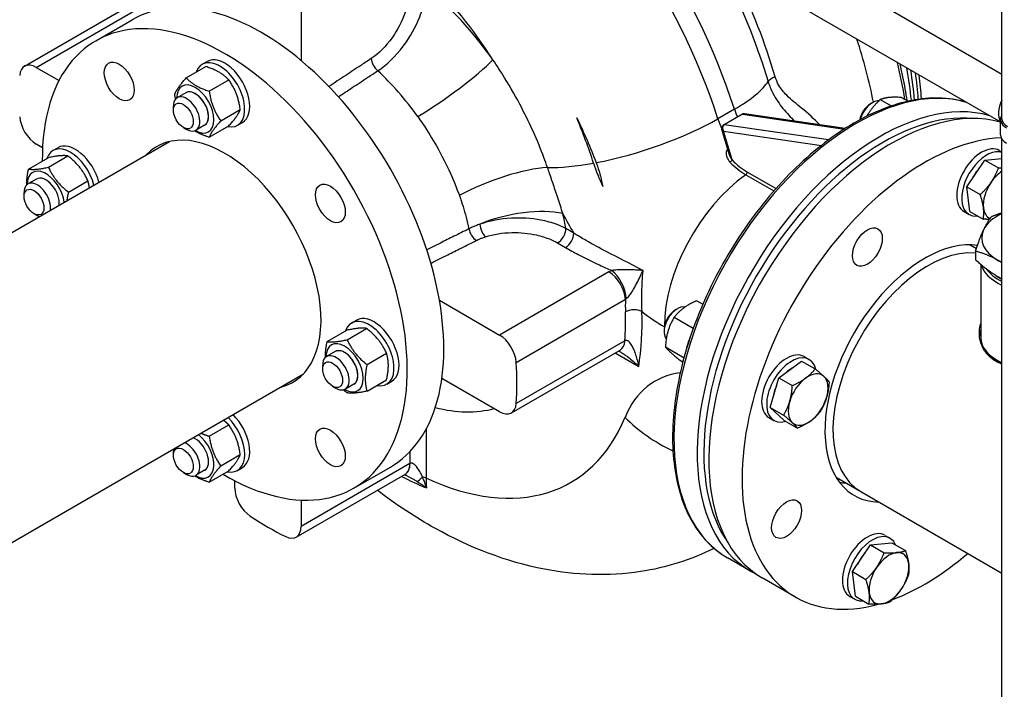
# Model space of a CAD drawing. Header units: millimetres. Extents: x 0 to 8400, y 0 to 5940.
# Tile 5 of 51: x 1306 to 1516, y 2074 to 2217. Entities that reach past the tile are written whole.
import ezdxf

# ---------------------------------------------------------------- set-up
doc = ezdxf.new("R2010")
doc.units = ezdxf.units.MM
doc.header["$LTSCALE"] = 20
doc.layers.add('02-LINIE-035', color=2, linetype='CONTINUOUS')

msp = doc.modelspace()

# ---------------------------------------------------------------- linework, layer by layer
at = {"layer": '02-LINIE-035'}
for p, q in [((1515.31, 2195.45), (1515.31, 2307.35)), ((1456.33, 2239.05), (1515.31, 2204.99)), ((1451.83, 2231.25), (1514.99, 2194.79)), ((1365.98, 2222.67), (1365.98, 2207.86)), ((1307.04, 2206.66), (1330.41, 2220.16)), ((1309.54, 2206.42), (1332.91, 2219.91)), ((1322.21, 2212.07), (1329.99, 2216.56)), ((1344.9, 2207.07), (1345.96, 2207.68)), ((1309.54, 2206.42), (1314.39, 2203.62)), ((1341.5, 2204.17), (1345.67, 2206.58)), ((1346.4, 2201.34), (1350.57, 2203.75)), ((1341.42, 2201.01), (1339.58, 2199.95)), ((1487.3, 2198.65), (1487.73, 2198.9)), ((1489.38, 2199.55), (1491.73, 2198.19)), ((1493.91, 2200), (1495.3, 2199.2)), ((1338.75, 2197.3), (1338.75, 2198.12)), ((1348.85, 2195.03), (1353.02, 2197.43)), ((1458.31, 2197.51), (1454.78, 2195.47)), ((1352.4, 2194.08), (1353.46, 2194.69)), ((1455.98, 2194.16), (1459.87, 2196.4)), ((1459.99, 2196.42), (1456.1, 2194.18)), ((1459.99, 2196.42), (1481.73, 2193.29)), ((1481.9, 2193.4), (1460.43, 2196.5)), ((1514.99, 2192.08), (1514.99, 2195.35)), ((1340.88, 2193.63), (1341.58, 2193.22)), ((1345.42, 2194.09), (1343.58, 2193.02)), ((1346.4, 2191.54), (1350.57, 2193.95)), ((1457.27, 2187.82), (1455.65, 2193.22)), ((1457.8, 2186.73), (1455.99, 2192.81)), ((1455.99, 2192.81), (1476.84, 2189.81)), ((1478.36, 2190.97), (1456.1, 2194.18)), ((1221.58, 2123.46), (1337.9, 2190.62)), ((1515.31, 2014.27), (1515.31, 2191.11)), ((1310.88, 2189.31), (1309.54, 2190.09)), ((1313.08, 2188.69), (1314.14, 2189.31)), ((1514.73, 2188.7), (1515.31, 2188.37)), ((1307.89, 2184.76), (1312.06, 2187.17)), ((1312.13, 2185.14), (1316.3, 2187.55)), ((1507.8, 2180.98), (1511.69, 2186.67)), ((1511.69, 2186.67), (1515.31, 2187.03)), ((1511.69, 2186.67), (1514.56, 2185.01)), ((1467.15, 2180.6), (1461.05, 2184.12)), ((1309.6, 2182.64), (1307.76, 2181.58)), ((1316.38, 2179.86), (1320.54, 2182.27)), ((1460.73, 2183.53), (1466.7, 2180.09)), ((1508.44, 2175.74), (1507.8, 2180.98)), ((1507.8, 2180.98), (1510.67, 2179.32)), ((1306.93, 2178.93), (1306.93, 2179.75)), ((1507.23, 2175.71), (1508.29, 2175.1)), ((1508.44, 2175.74), (1511.31, 2174.09)), ((1309.06, 2175.26), (1309.76, 2174.85)), ((1424.07, 2171.11), (1422.4, 2172.08)), ((1420.63, 2169.02), (1422.3, 2168.05)), ((1508.53, 2168.62), (1509.86, 2167.84)), ((1509.67, 2167.25), (1509.67, 2165.46)), ((1510.79, 2164.47), (1510.79, 2148.85)), ((1431.55, 2162.85), (1408.28, 2149.41)), ((1395.45, 2156.82), (1408.28, 2149.41)), ((1411.8, 2143.58), (1435.08, 2157.02)), ((1445.72, 2154.76), (1446.15, 2155.01)), ((1450.32, 2156.73), (1451.58, 2156.01)), ((1376.72, 2151.95), (1377.78, 2152.56)), ((1445.46, 2153.19), (1449.53, 2150.84)), ((1375.77, 2148.4), (1379.94, 2150.81)), ((1443.33, 2150.61), (1443.33, 2150.11)), ((1443.37, 2151.18), (1443.37, 2151.18)), ((1371.53, 2148.02), (1375.7, 2150.43)), ((1434.96, 2148.2), (1411.8, 2134.83)), ((1443.59, 2146.88), (1447.56, 2144.59)), ((1373.24, 2145.9), (1371.4, 2144.84)), ((1380.02, 2143.12), (1384.18, 2145.53)), ((1410.78, 2132.83), (1433.94, 2146.2)), ((1432.9, 2145.6), (1437.92, 2142.71)), ((1473.16, 2144.82), (1474.22, 2144.2)), ((1370.57, 2142.19), (1370.57, 2143.01)), ((1446.57, 2144.11), (1447.32, 2143.68)), ((1467.77, 2140.31), (1472.63, 2143.85)), ((1472.63, 2143.85), (1475.5, 2142.19)), ((1250.16, 2073.97), (1366.47, 2141.12)), ((1408.28, 2133.08), (1395.97, 2140.18)), ((1465.9, 2134), (1467.77, 2140.31)), ((1467.77, 2140.31), (1470.64, 2138.65)), ((1372.69, 2138.52), (1373.4, 2138.11)), ((1377.24, 2138.97), (1375.4, 2137.91)), ((1380.02, 2137.47), (1384.18, 2139.87)), ((1384.22, 2138.96), (1385.28, 2139.57)), ((1465.9, 2134), (1468.77, 2132.34)), ((1468.88, 2131.24), (1465.9, 2134)), ((1465.66, 2131.82), (1466.72, 2131.21)), ((1346.4, 2127.86), (1350.57, 2130.26)), ((1392.67, 2118.9), (1392.67, 2129.47)), ((1468.88, 2131.24), (1471.75, 2129.58)), ((1338.75, 2123.82), (1338.75, 2124.64)), ((1348.85, 2121.54), (1353.02, 2123.95)), ((1389.14, 2124.55), (1389.14, 2122.03)), ((1352.4, 2120.59), (1353.46, 2121.2)), ((1389.14, 2122.03), (1365.98, 2108.66)), ((1377.21, 2116.81), (1384.99, 2121.3)), ((1340.88, 2120.15), (1341.58, 2119.74)), ((1345.42, 2120.6), (1343.58, 2119.54)), ((1346.4, 2118.06), (1350.57, 2120.47)), ((1364.94, 2106.37), (1388.1, 2119.74)), ((1479.95, 2119.12), (1485.23, 2116.08)), ((1351.84, 2116.82), (1351.84, 2118.38)), ((1485.23, 2116.08), (1515.31, 2098.71)), ((1365.98, 2114.26), (1365.98, 2108.66)), ((1490.38, 2106.75), (1491.44, 2106.14)), ((1483.45, 2099.03), (1487.33, 2104.72)), ((1487.33, 2104.72), (1491.86, 2105.17)), ((1487.33, 2104.72), (1490.21, 2103.06)), ((1491.86, 2105.17), (1494.73, 2103.51)), ((1461.76, 2099.11), (1456.81, 2101.97)), ((1483.45, 2099.03), (1486.32, 2097.37)), ((1484.09, 2093.79), (1483.45, 2099.03)), ((1471.31, 2093.6), (1464.24, 2097.68)), ((1482.88, 2093.76), (1483.94, 2093.15)), ((1484.09, 2093.79), (1486.96, 2092.13))]:
    msp.add_line(p, q, dxfattribs=at)
for centre, major_axis, ratio, start_param, end_param in [((1402.04, 2200.29), (-43.75, 75.78), 0.57735, 4.355782, 6.283185), ((1398.51, 2198.25), (-43.75, 75.78), 0.57735, 4.355782, 6.283185), ((1357.49, 2168.93), (27.5, -47.63), 0.57735, 0, 3.141593), ((1379.06, 2187.03), (30, -51.96), 0.57735, 1.642766, 2.02967), ((1383.83, 2184.14), (-27.98, 48.46), 0.57735, 4.877565, 5.272483), ((1349.71, 2164.44), (27.5, -47.63), 0.57735, 5.48809, 10.219873), ((1435.63, 2214.04), (-38.12, 66.03), 0.57735, 4.172869, 4.367834), ((1435.63, 2214.04), (-38.12, 66.03), 0.57735, 4.172869, 4.367834), ((1309.54, 2202.33), (-2.5, 4.33), 0.57735, 5.497787, 6.997094), ((1348.65, 2200.57), (3.75, -6.5), 0.57735, 5.814768, 9.893195), ((1349.71, 2201.18), (3.75, -6.5), 0.57735, 0, 3.141593), ((1382.68, 2207.27), (1.38, -2.08), 0.533778, 3.893113, 5.173058), ((1396.22, 2201.91), (12.21, 8.71), 0.134253, 4.160248, 5.661231), ((1441.81, 2217.61), (-38.12, 66.03), 0.57735, 4.128475, 4.244234), ((1373.97, 2178.44), (20.49, -35.5), 0.57735, 1.735972, 2.064612), ((1447.53, 2220.91), (-34.5, 59.76), 0.57735, 4.041137, 4.156626), ((1448.41, 2221.42), (34.33, -59.47), 0.57735, 0.891291, 0.997513), ((1450.04, 2222.36), (-33.67, 58.31), 0.57735, 4.011294, 4.108457), ((1343.42, 2197.55), (2.81, -4.87), 0.57735, 5.500838, 10.207125), ((1484.31, 2149.6), (-27.5, -47.63), 0.57735, 3.280175, 6.283185), ((1442.24, 2198.31), (23.8, 7.67), 0.285036, 5.358815, 5.958663), ((1470.14, 2204.43), (-4.79, -1.43), 0.226026, 5.363233, 5.964047), ((1450.92, 2222.87), (33.5, -58.02), 0.57735, 0.860336, 0.948842), ((1343.42, 2197.55), (2, -3.46), 0.57735, 6.280368, 9.427596), ((1343.42, 2197.55), (-2, 3.46), 0.57735, 3.141593, 6.283185), ((1489.26, 2146.74), (27.5, 47.63), 0.57735, 0.138582, 3.141593), ((1341.58, 2196.49), (2, -3.46), 0.57735, 5.497787, 10.210176), ((1491.74, 2145.31), (27.5, 47.63), 0.57735, 0.144564, 3.141593), ((1487.73, 2195.63), (2, 3.46), 0.57735, 0.282154, 1.992316), ((1517.72, 2198.41), (-2.25, -3.9), 0.57735, 4.784631, 6.035938), ((1517.72, 2198.41), (-2.25, -3.9), 0.57735, 4.784631, 6.035938), ((1489.97, 2146.34), (-27, -46.77), 0.57735, 3.397089, 6.027689), ((1466.35, 2197.11), (6.25, -10.83), 0.57735, 4.355782, 4.50055), ((1487.3, 2195.88), (-1.69, -2.93), 0.57735, 3.926909, 5.254687), ((1309.54, 2194.17), (-2.5, 4.33), 0.57735, 0.856888, 2.356194), ((1381.36, 2188.35), (-36.48, 63.19), 0.57735, 4.355782, 4.500827), ((1437.09, 2196.34), (26.17, 8.43), 0.285036, 4.301222, 5.358815), ((1462.82, 2195.07), (-6.25, 10.83), 0.57735, 1.214189, 1.409692), ((1460.12, 2195.97), (-0.25, 0.433), 0.57735, 5.856682, 6.283185), ((1460.58, 2195.47), (-0.623, 0.938), 0.724572, 5.708338, 6.23769), ((1519.49, 2195.35), (-4.5, 0), 0.57735, 5.900386, 7.068583), ((1519.31, 2195.45), (-4, 0), 0.57735, 0, 0.785398), ((1349.71, 2164.44), (-14.5, 25.11), 0.57735, 2.97018, 6.454598), ((1456.7, 2193.22), (-1.06, 0.2), 0.607444, 0.306875, 0.95978), ((1456.7, 2193.22), (-0.623, 0.938), 0.724572, 6.23769, 7.808486), ((1456.23, 2193.73), (-0.25, 0.433), 0.57735, 5.856682, 6.283185), ((1498.81, 2141.23), (27.5, 47.63), 0.57735, 0.352076, 3.67019), ((1519.49, 2192.08), (-4.5, 0), 0.57735, 0, 0.785398), ((1316.83, 2182.2), (-3.75, 6.5), 0.57735, 4.264969, 6.751602), ((1317.89, 2182.81), (-3.75, 6.5), 0.57735, 4.264969, 6.283185), ((1456.98, 2189.08), (0.295, -0.404), 0.544348, 4.84438, 5.41137), ((1510.98, 2182.21), (-3.75, -6.5), 0.57735, 3.141593, 6.283185), ((1512.04, 2181.6), (-3.75, -6.5), 0.57735, 3.262931, 6.696343), ((1457.45, 2186.52), (0.362, 0.345), 0.316859, 4.165297, 5.628744), ((1460.73, 2193.87), (6.33, -10.96), 0.57735, 5.110928, 5.497787), ((1461.05, 2194.05), (-6.08, 10.53), 0.57735, 1.969335, 2.356194), ((1311.6, 2179.18), (-2.81, 4.87), 0.57735, 4.097517, 7.065533), ((1408.32, 2178.95), (14.11, 5.1), 0.245518, 0.68292, 2.138208), ((1437.09, 2196.34), (26.17, 8.43), 0.285036, 3.833778, 4.279111), ((1445.67, 2185.17), (-13.52, 23.41), 0.57735, 1.214189, 1.41663), ((1460.7, 2183.92), (0.25, 0.433), 0.57735, 4.03434, 5.497787), ((1512.04, 2181.6), (2.81, 4.87), 0.57735, 1.183769, 1.696024), ((1515.58, 2179.55), (-3, -5.2), 0.57735, 3.989976, 4.581489), ((1311.6, 2179.18), (-2, 3.46), 0.57735, 3.766191, 6.286003), ((1311.6, 2179.18), (-2, 3.46), 0.57735, 3.766185, 6.283185), ((1462.82, 2162.41), (13.75, 23.82), 0.57735, 0.892747, 2.356194), ((1515.58, 2179.55), (-3, -5.2), 0.57735, 4.581489, 5.628687), ((1309.76, 2178.12), (-2, 3.46), 0.57735, 3.766185, 7.068583), ((1411.15, 2169.14), (-14.64, -3.28), 0.388915, 3.818887, 5.130302), ((1515.58, 2179.55), (-3, -5.2), 0.57735, 5.628687, 6.352376), ((1309.76, 2178.12), (2, -3.46), 0.57735, 5.497787, 5.658592), ((1443.37, 2183.84), (20, -34.64), 0.57735, 4.627974, 4.746822), ((1383.83, 2184.14), (-27.98, 48.46), 0.57735, 4.152295, 4.215922), ((1522.49, 2170.07), (-11.5, 0), 0.57735, 5.386906, 6.021386), ((1403.29, 2171.57), (-1.12, 2.24), 0.533778, 1.110128, 2.390073), ((1405.23, 2172.36), (0.78, -2.38), 0.402385, 4.308988, 5.600782), ((1420.63, 2171.06), (-1.25, -2.17), 0.57735, 0.785398, 2.356194), ((1522.49, 2170.07), (-11.5, 0), 0.57735, 6.021386, 7.068583), ((1422.3, 2170.09), (1.25, 2.17), 0.57735, 3.926991, 5.497787), ((1498.81, 2141.23), (-15, -25.98), 0.57735, 3.366486, 6.592639), ((1499.51, 2140.82), (-14.29, -24.75), 0.57735, 3.400441, 6.283185), ((1499.51, 2140.82), (-14.29, -24.75), 0.57735, 3.400441, 6.283185), ((1491.74, 2145.31), (15, 25.98), 0.57735, 6.029814, 6.045244), ((1522.49, 2170.07), (11.5, 0), 0.57735, 3.926991, 4.037872), ((1432.12, 2159.06), (2.13, -4.52), 0.515555, 0.914265, 2.402253), ((1522.49, 2165.38), (-11.7, 0), 0.57735, 0.152315, 0.909875), ((1522.49, 2165.79), (-11.2, 0), 0.57735, 0.36717, 0.874672), ((1431.55, 2158.76), (2.5, -4.33), 0.57735, 0.856888, 2.356194), ((1522.49, 2165.79), (10.62, 0), 0.57735, 3.766305, 3.970134), ((1436.84, 2153.38), (2.5, 0.06), 0.559866, 0.770915, 2.341712), ((1446.15, 2151.75), (-2, -3.46), 0.57735, 3.320316, 6.069161), ((1445.72, 2152), (-1.69, -2.93), 0.57735, 3.926909, 5.497869), ((1380.47, 2145.46), (3.75, -6.5), 0.57735, 5.814768, 9.893195), ((1381.53, 2146.07), (3.75, -6.5), 0.57735, 0, 3.141593), ((1382.06, 2183.12), (37.5, -64.95), 0.57735, 0.713909, 0.815241), ((1383.83, 2184.14), (-38.75, 67.12), 0.57735, 3.764993, 3.956834), ((1443.37, 2183.84), (20, -34.64), 0.57735, 5.328576, 5.497787), ((1408.28, 2145.33), (2.5, -4.33), 0.57735, 0.856888, 2.356194), ((1453.15, 2147.71), (-3.75, -6.5), 0.57735, 4.88487, 5.286263), ((1522.49, 2148.85), (-11.7, 0), 0.57735, 0, 0.909875), ((1375.24, 2142.44), (2.81, -4.87), 0.57735, 5.500838, 10.207125), ((1375.24, 2142.44), (2, -3.46), 0.57735, 6.280368, 9.427596), ((1375.24, 2142.44), (-2, 3.46), 0.57735, 3.141593, 6.283185), ((1431.44, 2150.53), (2.5, -4.33), 0.57735, 0, 0.713909), ((1373.4, 2141.37), (2, -3.46), 0.57735, 5.497787, 10.210176), ((1469.41, 2138.32), (-3.75, -6.5), 0.57735, 3.141593, 6.283185), ((1470.47, 2137.71), (-3.75, -6.5), 0.57735, 2.586394, 6.831425), ((1358.91, 2169.75), (37.5, -64.95), 0.57735, 0.713909, 0.856888), ((1470.47, 2137.71), (2.81, 4.87), 0.57735, 0.756823, 1.075772), ((1461.41, 2104.95), (-20, 34.64), 0.57735, 6.042237, 6.702708), ((1474, 2135.67), (-3, -5.2), 0.57735, 4.057891, 5.105088), ((1474, 2135.67), (3, 5.2), 0.57735, 6.152286, 7.199483), ((1474, 2135.67), (3, 5.2), 0.57735, 5.105088, 6.152286), ((1470.47, 2137.71), (2.81, 4.87), 0.57735, 1.735745, 2.191245), ((1474, 2135.67), (3, 5.2), 0.57735, 4.057891, 5.105088), ((1383.83, 2184.14), (27.98, -48.46), 0.57735, 5.772609, 6.126612), ((1408.28, 2137.16), (2.5, -4.33), 0.57735, 5.497787, 6.997094), ((1474, 2135.67), (-3, -5.2), 0.57735, 5.105088, 6.152286), ((1348.65, 2127.09), (3.75, -6.5), 0.57735, 5.814768, 8.301401), ((1349.71, 2127.7), (3.75, -6.5), 0.57735, 0, 2.018216), ((1387.49, 2180.33), (35.97, -62.3), 0.57735, 5.599776, 6.702708), ((1454.44, 2143.11), (25.44, -10.44), 0.745693, 4.18977, 4.654881), ((1474, 2135.67), (-3, -5.2), 0.57735, 6.152286, 7.199483), ((1343.42, 2124.06), (2, -3.46), 0.57735, 6.280368, 8.80018), ((1343.42, 2124.06), (2, -3.46), 0.57735, 0, 2.517), ((1343.42, 2124.06), (2.81, -4.87), 0.57735, 5.500838, 8.468854), ((1341.58, 2123), (2, -3.46), 0.57735, 5.497787, 8.800185), ((1341.58, 2123), (2, -3.46), 0.57735, 3.766185, 3.926991), ((1385.6, 2124.07), (2.5, -4.33), 0.57735, 0, 0.785398), ((1385.73, 2124.14), (2.42, -4.38), 0.56231, 0, 0.796295), ((1390.33, 2120.42), (2.43, 0.86), 0.089229, 2.652818, 2.69761), ((1393.74, 2121.89), (-3.26, -3.79), 0.081017, 0.308347, 0.860418), ((1390.9, 2117.88), (-2.5, 0), 0.57735, 3.926991, 4.323802), ((1491.74, 2145.31), (-15, -25.98), 0.57735, 0.237941, 0.309454), ((1355.37, 2114.78), (-2.5, 4.33), 0.57735, 0.785398, 2.284705), ((1358.91, 2169.75), (-37.5, 64.95), 0.57735, 2.284705, 2.427684), ((1362.44, 2110.7), (2.5, -4.33), 0.57735, 5.569277, 7.068583), ((1486.63, 2100.26), (-3.75, -6.5), 0.57735, 3.141593, 6.283185), ((1487.69, 2099.64), (-3.75, -6.5), 0.57735, 2.728435, 6.696343), ((1487.69, 2099.64), (2.81, 4.87), 0.57735, 1.183769, 1.696024), ((1491.23, 2097.6), (-3, -5.2), 0.57735, 3.534292, 4.581489), ((1498.81, 2141.23), (27.5, 47.63), 0.57735, 3.75182, 4.16607), ((1491.23, 2097.6), (3, 5.2), 0.57735, 5.628687, 6.675884), ((1491.23, 2097.6), (3, 5.2), 0.57735, 4.581489, 5.628687), ((1491.23, 2097.6), (-3, -5.2), 0.57735, 4.581489, 5.628687), ((1491.23, 2097.6), (-3, -5.2), 0.57735, 5.628687, 6.675884), ((1491.23, 2097.6), (3, 5.2), 0.57735, 3.534292, 4.581489)]:
    msp.add_ellipse(centre, major_axis=major_axis, ratio=ratio, start_param=start_param, end_param=end_param, dxfattribs=at)
for centre, major_axis in [((1327.21, 2203.41), (2.25, -3.9)), ((1340.88, 2196.08), (1.5, -2.6)), ((1372.21, 2177.43), (2.25, -3.9)), ((1309.06, 2177.71), (-1.5, 2.6)), ((1486.63, 2168.15), (2.25, 3.9)), ((1372.69, 2140.97), (1.5, -2.6)), ((1372.21, 2125.47), (-2.25, 3.9)), ((1340.88, 2122.59), (-1.5, 2.6)), ((1469.41, 2110.2), (2.25, 3.9))]:
    msp.add_ellipse(centre, major_axis=major_axis, ratio=0.57735, dxfattribs=at)
for points, knots in [([(1454.51, 2229.71), (1455.37, 2228.13), (1456.19, 2226.54), (1460.43, 2217.94), (1463.31, 2210.61), (1465.49, 2203.41)], [-5.996977, -5.996977, -5.996977, -5.996977, -4.871347, -4.871347, 0, 0, 0, 0]), ([(1466.98, 2204.43), (1464.87, 2211.55), (1462.07, 2218.8), (1458.37, 2226.44), (1458.01, 2227.17), (1457.64, 2227.9)], [0, 0, 0, 0, 4.871347, 4.871347, 5.392406, 5.392406, 5.392406, 5.392406]), ([(1389.14, 2223.57), (1389.14, 2222.92), (1389.08, 2222.24), (1388.82, 2220.42), (1388.53, 2219.27), (1387.47, 2216.24), (1386.52, 2214.39), (1384.05, 2210.91), (1382.5, 2209.34), (1380.91, 2208.29)], [-3.793948, -3.793948, -3.793948, -3.793948, -3.319704, -3.319704, -2.560915, -2.560915, -1.346851, -1.346851, 0, 0, 0, 0]), ([(1382.3, 2205.69), (1384.2, 2206.94), (1386.12, 2208.78), (1389.19, 2212.85), (1390.4, 2215.02), (1391.78, 2218.54), (1392.18, 2219.89), (1392.56, 2222.02), (1392.65, 2222.81), (1392.67, 2223.57)], [0, 0, 0, 0, 1.346851, 1.346851, 2.560915, 2.560915, 3.319704, 3.319704, 3.793948, 3.793948, 3.793948, 3.793948]), ([(1380.91, 2208.29), (1380.22, 2207.83), (1379.52, 2207.37), (1377.71, 2206.17), (1376.6, 2205.44), (1374.29, 2203.91), (1373.09, 2203.12), (1371.9, 2202.33)], [0, 0, 0, 0, 0.592126, 0.592126, 1.539528, 1.539528, 2.556787, 2.556787, 2.556787, 2.556787]), ([(1418.48, 2185.09), (1418.23, 2185.79), (1417.98, 2186.5), (1416.38, 2190.75), (1414.8, 2194.29), (1411.85, 2199.96), (1410.62, 2202.1), (1408.52, 2205.5), (1407.69, 2206.78), (1406.83, 2208.04)], [2.6728899, 2.6728899, 2.6728899, 2.6728899, 2.7147635, 2.7147635, 2.9265237, 2.9265237, 3.0588738, 3.0588738, 3.1415927, 3.1415927, 3.1415927, 3.1415927]), ([(1495.13, 2199.29), (1494.87, 2200.98), (1494.57, 2202.68), (1494.02, 2205.31), (1493.82, 2206.22), (1493.6, 2207.13)], [3.3314751, 3.3314751, 3.3314751, 3.3314751, 3.4072493, 3.4072493, 3.4473205, 3.4473205, 3.4473205, 3.4473205]), ([(1373.92, 2200.16), (1374.9, 2200.8), (1375.88, 2201.45), (1377.98, 2202.84), (1379.09, 2203.57), (1380.9, 2204.77), (1381.6, 2205.23), (1382.3, 2205.69)], [-2.374168, -2.374168, -2.374168, -2.374168, -1.539528, -1.539528, -0.592126, -0.592126, 0, 0, 0, 0]), ([(1465.49, 2203.41), (1465.75, 2202.54), (1466.1, 2201.69), (1467.14, 2199.66), (1467.89, 2198.6), (1469.48, 2196.64), (1470.32, 2195.76), (1471.13, 2194.95)], [0, 0, 0, 0, 0.425689, 0.425689, 1.106791, 1.106791, 1.847786, 1.847786, 1.847786, 1.847786]), ([(1476.48, 2194.18), (1475.3, 2195.44), (1473.99, 2196.58), (1471.57, 2198.58), (1470.48, 2199.45), (1468.82, 2201.12), (1468.21, 2201.82), (1467.42, 2203.21), (1467.16, 2203.8), (1466.98, 2204.43)], [-3.611645, -3.611645, -3.611645, -3.611645, -2.196554, -2.196554, -1.106791, -1.106791, -0.425689, -0.425689, 0, 0, 0, 0]), ([(1507.68, 2199.01), (1505.84, 2199.56), (1503.88, 2199.85), (1498.11, 2199.96), (1494.11, 2199.17), (1485.88, 2195.95), (1481.64, 2193.5), (1473.41, 2187.18), (1469.41, 2183.32), (1462.06, 2174.6), (1458.71, 2169.74), (1452.97, 2159.51), (1450.6, 2154.14), (1447.05, 2143.42), (1445.89, 2138.07), (1444.91, 2127.93), (1445.09, 2123.13), (1446.8, 2114.58), (1448.34, 2110.83), (1452.22, 2105.36), (1454.36, 2103.39), (1456.81, 2101.97)], [2.492417, 2.492417, 2.492417, 2.492417, 2.665068, 2.665068, 2.981438, 2.981438, 3.303969, 3.303969, 3.626956, 3.626956, 3.949422, 3.949422, 4.271692, 4.271692, 4.59422, 4.59422, 4.917264, 4.917264, 5.239417, 5.239417, 5.497787, 5.497787, 5.497787, 5.497787]), ([(1390.81, 2195.95), (1391.46, 2195.04), (1392.09, 2194.11), (1393.68, 2191.65), (1394.61, 2190.08), (1396.86, 2185.93), (1398.07, 2183.32), (1399.3, 2180.17), (1399.5, 2179.65), (1399.69, 2179.13)], [-3.1415927, -3.1415927, -3.1415927, -3.1415927, -3.0588738, -3.0588738, -2.9265237, -2.9265237, -2.7147635, -2.7147635, -2.6728899, -2.6728899, -2.6728899, -2.6728899]), ([(1460.43, 2196.5), (1460.4, 2196.5), (1460.36, 2196.51), (1460.29, 2196.51), (1460.25, 2196.51), (1460.18, 2196.5), (1460.14, 2196.5), (1460.06, 2196.48), (1460.02, 2196.47), (1459.94, 2196.44), (1459.91, 2196.43), (1459.87, 2196.4)], [-0.5293516, -0.5293516, -0.5293516, -0.5293516, -0.4234813, -0.4234813, -0.317611, -0.317611, -0.2117406, -0.2117406, -0.1058703, -0.1058703, 0, 0, 0, 0]), ([(1455.65, 2193.22), (1455.63, 2193.28), (1455.62, 2193.34), (1455.61, 2193.47), (1455.61, 2193.54), (1455.63, 2193.68), (1455.64, 2193.75), (1455.71, 2193.89), (1455.75, 2193.96), (1455.85, 2194.07), (1455.91, 2194.12), (1455.98, 2194.16)], [-0.9178923, -0.9178923, -0.9178923, -0.9178923, -0.7343138, -0.7343138, -0.5507354, -0.5507354, -0.3671569, -0.3671569, -0.1835785, -0.1835785, 0, 0, 0, 0]), ([(1456.8, 2188.86), (1456.76, 2188.83), (1456.73, 2188.8), (1456.65, 2188.7), (1456.62, 2188.63), (1456.55, 2188.43), (1456.53, 2188.3), (1456.53, 2187.95), (1456.56, 2187.73), (1456.73, 2187.17), (1456.9, 2186.83), (1457.19, 2186.43), (1457.27, 2186.34), (1457.36, 2186.25)], [0, 0, 0, 0, 0.0351087, 0.0351087, 0.0912826, 0.0912826, 0.1811609, 0.1811609, 0.3249661, 0.3249661, 0.5550545, 0.5550545, 0.6301375, 0.6301375, 0.6301375, 0.6301375]), ([(1428.84, 2186.13), (1428.93, 2185.88), (1429.02, 2185.63), (1429.6, 2183.96), (1429.96, 2182.53), (1430.24, 2181.06)], [-1.096567, -1.096567, -1.096567, -1.096567, -0.928812, -0.928812, 0, 0, 0, 0]), ([(1457.8, 2186.73), (1457.74, 2186.81), (1457.68, 2186.9), (1457.47, 2187.25), (1457.35, 2187.53), (1457.27, 2187.82)], [-0.6301375, -0.6301375, -0.6301375, -0.6301375, -0.5550545, -0.5550545, -0.3417522, -0.3417522, -0.3417522, -0.3417522]), ([(1421.76, 2175.26), (1421.4, 2176.37), (1421.03, 2177.51), (1420.31, 2179.71), (1419.95, 2180.77), (1419.37, 2182.5), (1419.14, 2183.17), (1418.77, 2184.25), (1418.62, 2184.67), (1418.48, 2185.09)], [-3.141593, -3.141593, -3.141593, -3.141593, -0.911062, -0.911062, 1.099557, 1.099557, 2.356194, 2.356194, 3.141593, 3.141593, 3.141593, 3.141593]), ([(1399.69, 2179.13), (1399.79, 2178.83), (1399.9, 2178.53), (1400.17, 2177.75), (1400.32, 2177.27), (1400.71, 2176.02), (1400.93, 2175.25), (1401.35, 2173.66), (1401.54, 2172.84), (1401.73, 2172.04)], [-3.141593, -3.141593, -3.141593, -3.141593, -2.356194, -2.356194, -1.099557, -1.099557, 0.911062, 0.911062, 3.055104, 3.055104, 3.055104, 3.055104]), ([(1422.4, 2172.08), (1421.81, 2172.39), (1421.18, 2172.68), (1419.43, 2173.34), (1418.25, 2173.66), (1415.05, 2174.27), (1412.89, 2174.4), (1408.43, 2174.16), (1406.09, 2173.71), (1404.04, 2173.01)], [0, 0, 0, 0, 0.415656, 0.415656, 1.080707, 1.080707, 2.144787, 2.144787, 3.325251, 3.325251, 3.325251, 3.325251]), ([(1401.73, 2172.04), (1400.67, 2171.5), (1399.6, 2170.97), (1397.59, 2169.97), (1396.63, 2169.49), (1395.08, 2168.71), (1394.48, 2168.41), (1393.51, 2167.93), (1393.14, 2167.74), (1392.76, 2167.55), (1392.75, 2167.55), (1392.75, 2167.54)], [-4.737981, -4.737981, -4.737981, -4.737981, -3.896989, -3.896989, -3.138912, -3.138912, -2.665114, -2.665114, -2.36899, -2.36899, -2.363804, -2.363804, -2.363804, -2.363804]), ([(1404.04, 2173.01), (1403.75, 2172.91), (1403.47, 2172.8), (1402.93, 2172.59), (1402.68, 2172.48), (1402.29, 2172.31), (1402.14, 2172.24), (1401.91, 2172.13), (1401.81, 2172.08), (1401.73, 2172.04)], [0, 0, 0, 0, 0.1681887, 0.1681887, 0.3197953, 0.3197953, 0.4145495, 0.4145495, 0.4737709, 0.4737709, 0.4737709, 0.4737709]), ([(1393.62, 2164.71), (1393.85, 2164.83), (1394.09, 2164.94), (1394.7, 2165.25), (1395.07, 2165.44), (1396.05, 2165.92), (1396.64, 2166.22), (1398.2, 2166.99), (1399.15, 2167.47), (1401.17, 2168.47), (1402.23, 2169), (1403.29, 2169.53)], [2.181185, 2.181185, 2.181185, 2.181185, 2.36899, 2.36899, 2.665114, 2.665114, 3.138912, 3.138912, 3.896989, 3.896989, 4.737981, 4.737981, 4.737981, 4.737981]), ([(1403.29, 2169.53), (1403.37, 2169.57), (1403.44, 2169.61), (1403.64, 2169.7), (1403.76, 2169.76), (1404.09, 2169.9), (1404.3, 2169.99), (1404.74, 2170.16), (1404.98, 2170.24), (1405.23, 2170.32)], [-0.4737709, -0.4737709, -0.4737709, -0.4737709, -0.4145495, -0.4145495, -0.3197953, -0.3197953, -0.1681887, -0.1681887, 0, 0, 0, 0]), ([(1405.23, 2170.32), (1406.94, 2170.88), (1408.9, 2171.2), (1412.65, 2171.28), (1414.46, 2171.1), (1417.15, 2170.49), (1418.13, 2170.18), (1419.61, 2169.56), (1420.14, 2169.3), (1420.63, 2169.02)], [-3.325251, -3.325251, -3.325251, -3.325251, -2.144787, -2.144787, -1.080707, -1.080707, -0.415656, -0.415656, 0, 0, 0, 0]), ([(1438.83, 2163.17), (1438.73, 2163.22), (1438.63, 2163.28), (1436.05, 2164.61), (1433.55, 2165.87), (1429.6, 2167.93), (1428.11, 2168.73), (1425.79, 2170.06), (1424.92, 2170.58), (1424.07, 2171.11)], [2.044095, 2.044095, 2.044095, 2.044095, 2.12022, 2.12022, 4.031404, 4.031404, 5.225894, 5.225894, 5.97245, 5.97245, 5.97245, 5.97245]), ([(1422.3, 2168.05), (1423.18, 2167.54), (1424.09, 2167.05), (1426.49, 2165.8), (1428.02, 2165.06), (1430.41, 2163.93), (1431.27, 2163.54), (1432.12, 2163.14)], [-5.97245, -5.97245, -5.97245, -5.97245, -5.225894, -5.225894, -4.031404, -4.031404, -3.375256, -3.375256, -3.375256, -3.375256]), ([(1432.12, 2163.14), (1432.1, 2163.13), (1432.07, 2163.12), (1432.01, 2163.09), (1431.97, 2163.07), (1431.87, 2163.02), (1431.81, 2162.99), (1431.68, 2162.92), (1431.62, 2162.88), (1431.55, 2162.85)], [0, 0, 0, 0, 0.0192723, 0.0192723, 0.050108, 0.050108, 0.0994451, 0.0994451, 0.1541784, 0.1541784, 0.1541784, 0.1541784]), ([(1438.83, 2163.17), (1438.44, 2163.2), (1438.03, 2163.22), (1437.15, 2163.27), (1436.67, 2163.29), (1435.87, 2163.31), (1435.57, 2163.32), (1435.12, 2163.32), (1434.97, 2163.32), (1434.58, 2163.32), (1434.34, 2163.32), (1433.74, 2163.3), (1433.39, 2163.29), (1432.7, 2163.23), (1432.38, 2163.19), (1432.12, 2163.14)], [-2.341756, -2.341756, -2.341756, -2.341756, -1.931949, -1.931949, -1.463598, -1.463598, -1.170878, -1.170878, -1.024518, -1.024518, -0.790343, -0.790343, -0.415662, -0.415662, 0, 0, 0, 0]), ([(1435.27, 2157.17), (1435.45, 2157.3), (1435.65, 2157.5), (1436.05, 2157.99), (1436.24, 2158.26), (1436.57, 2158.76), (1436.69, 2158.97), (1436.89, 2159.31), (1436.97, 2159.45), (1437.2, 2159.86), (1437.35, 2160.15), (1437.75, 2160.92), (1437.99, 2161.4), (1438.43, 2162.32), (1438.63, 2162.75), (1438.83, 2163.17)], [0, 0, 0, 0, 0.415662, 0.415662, 0.790343, 0.790343, 1.024518, 1.024518, 1.170878, 1.170878, 1.463598, 1.463598, 1.931949, 1.931949, 2.341756, 2.341756, 2.341756, 2.341756]), ([(1438.61, 2154.4), (1438.53, 2156.34), (1438.56, 2158.48), (1438.71, 2161.52), (1438.77, 2162.34), (1438.83, 2163.17)], [0, 0, 0, 0, 1.517505, 1.517505, 2.071412, 2.071412, 2.071412, 2.071412]), ([(1435.08, 2157.02), (1435.1, 2157.04), (1435.12, 2157.06), (1435.16, 2157.09), (1435.19, 2157.11), (1435.22, 2157.13), (1435.23, 2157.14), (1435.25, 2157.16), (1435.26, 2157.16), (1435.27, 2157.17)], [-0.1541784, -0.1541784, -0.1541784, -0.1541784, -0.0994451, -0.0994451, -0.050108, -0.050108, -0.0192723, -0.0192723, 0, 0, 0, 0]), ([(1514.01, 2143.83), (1513.47, 2144.14), (1512.96, 2144.52), (1512.08, 2145.4), (1511.7, 2145.89), (1511.09, 2146.96), (1510.86, 2147.53), (1510.57, 2148.68), (1510.49, 2149.27), (1510.49, 2150.4), (1510.56, 2150.98), (1510.74, 2151.65), (1510.77, 2151.74), (1510.79, 2151.84)], [0, 0, 0, 0, 0.458555, 0.458555, 0.917111, 0.917111, 1.375666, 1.375666, 1.834221, 1.834221, 2.292203, 2.292203, 2.36723, 2.36723, 2.36723, 2.36723]), ([(1510.79, 2150.58), (1510.77, 2150.48), (1510.74, 2150.39), (1510.62, 2149.93), (1510.56, 2149.56), (1510.52, 2149.2)], [12.3178589, 12.3178589, 12.3178589, 12.3178589, 12.3935282, 12.3935282, 12.6809056, 12.6809056, 12.6809056, 12.6809056]), ([(1510.79, 2148.85), (1510.79, 2148.12), (1510.98, 2147.4), (1511.71, 2146.02), (1512.26, 2145.37), (1513.63, 2144.23), (1514.42, 2143.74), (1515.31, 2143.33)], [0.5899215, 0.5899215, 0.5899215, 0.5899215, 0.8852626, 0.8852626, 1.1954624, 1.1954624, 1.4886403, 1.4886403, 1.4886403, 1.4886403]), ([(1437.92, 2142.71), (1437.83, 2143.21), (1437.73, 2143.71), (1437.49, 2144.63), (1437.36, 2145.06), (1437.13, 2145.72), (1437.03, 2145.97), (1436.87, 2146.35), (1436.81, 2146.49), (1436.61, 2146.91), (1436.47, 2147.16), (1436.08, 2147.75), (1435.83, 2148.03), (1435.37, 2148.3), (1435.15, 2148.31), (1434.96, 2148.2)], [-2.753518, -2.753518, -2.753518, -2.753518, -2.264768, -2.264768, -1.824205, -1.824205, -1.548854, -1.548854, -1.376759, -1.376759, -1.032569, -1.032569, -0.481866, -0.481866, 0, 0, 0, 0]), ([(1433.58, 2146), (1433.59, 2145.99), (1433.61, 2145.99), (1433.73, 2145.94), (1433.85, 2145.89), (1434.03, 2145.79), (1434.07, 2145.77), (1434.11, 2145.75)], [0.9005985, 0.9005985, 0.9005985, 0.9005985, 0.9426033, 0.9426033, 1.1910007, 1.1910007, 1.2562511, 1.2562511, 1.2562511, 1.2562511]), ([(1434.11, 2145.75), (1434.22, 2145.69), (1434.32, 2145.62), (1434.58, 2145.47), (1434.73, 2145.37), (1435.12, 2145.1), (1435.37, 2144.93), (1435.99, 2144.46), (1436.37, 2144.15), (1437.15, 2143.47), (1437.54, 2143.09), (1437.92, 2142.71)], [1.256251, 1.256251, 1.256251, 1.256251, 1.376759, 1.376759, 1.548854, 1.548854, 1.824205, 1.824205, 2.264768, 2.264768, 2.753518, 2.753518, 2.753518, 2.753518]), ([(1389.18, 2122.05), (1389.17, 2122.05), (1389.17, 2122.05), (1389.16, 2122.04), (1389.15, 2122.04), (1389.15, 2122.03), (1389.14, 2122.03), (1389.14, 2122.03), (1389.14, 2122.03), (1389.14, 2122.03)], [-0.03606026, -0.03606026, -0.03606026, -0.03606026, -0.02325886, -0.02325886, -0.01171958, -0.01171958, -0.00450753, -0.00450753, 0, 0, 0, 0]), ([(1391.85, 2119.22), (1391.75, 2119.43), (1391.65, 2119.64), (1391.37, 2120.17), (1391.2, 2120.48), (1390.73, 2121.22), (1390.42, 2121.6), (1389.78, 2122.11), (1389.45, 2122.2), (1389.18, 2122.05)], [0, 0, 0, 0, 0.238462, 0.238462, 0.620001, 0.620001, 1.230464, 1.230464, 1.907696, 1.907696, 1.907696, 1.907696]), ([(1388.62, 2119.37), (1388.45, 2119.45), (1388.3, 2119.51), (1388.06, 2119.59), (1387.97, 2119.61), (1387.9, 2119.62)], [0.7335998, 0.7335998, 0.7335998, 0.7335998, 0.968419, 0.968419, 1.1721177, 1.1721177, 1.1721177, 1.1721177]), ([(1388.62, 2119.37), (1388.73, 2119.32), (1388.83, 2119.27), (1389.3, 2119.03), (1389.67, 2118.83), (1390.27, 2118.48), (1390.5, 2118.34), (1390.73, 2118.2)], [-0.7335998, -0.7335998, -0.7335998, -0.7335998, -0.6200011, -0.6200011, -0.238462, -0.238462, 0, 0, 0, 0]), ([(1392.74, 2116.84), (1392.69, 2116.98), (1392.64, 2117.12), (1392.53, 2117.43), (1392.47, 2117.59), (1392.38, 2117.85), (1392.34, 2117.95), (1392.28, 2118.1), (1392.26, 2118.15), (1392.22, 2118.28), (1392.19, 2118.36), (1392.11, 2118.56), (1392.06, 2118.69), (1391.96, 2118.95), (1391.9, 2119.09), (1391.85, 2119.22)], [-0.7236306, -0.7236306, -0.7236306, -0.7236306, -0.5969953, -0.5969953, -0.4522692, -0.4522692, -0.3618153, -0.3618153, -0.3165884, -0.3165884, -0.2442253, -0.2442253, -0.1284444, -0.1284444, 0, 0, 0, 0]), ([(1390.73, 2118.2), (1390.85, 2118.12), (1390.98, 2118.05), (1391.21, 2117.9), (1391.32, 2117.83), (1391.5, 2117.71), (1391.56, 2117.66), (1391.67, 2117.59), (1391.72, 2117.56), (1391.84, 2117.48), (1391.93, 2117.42), (1392.14, 2117.27), (1392.27, 2117.18), (1392.52, 2117), (1392.63, 2116.92), (1392.74, 2116.84)], [0, 0, 0, 0, 0.1284444, 0.1284444, 0.2442253, 0.2442253, 0.3165884, 0.3165884, 0.3618153, 0.3618153, 0.4522692, 0.4522692, 0.5969953, 0.5969953, 0.7236306, 0.7236306, 0.7236306, 0.7236306]), ([(1453.96, 2103.98), (1449, 2101.5), (1443.66, 2099.85), (1431.36, 2097.97), (1424.42, 2098.27), (1409.59, 2101.13), (1401.84, 2104.18), (1390.29, 2110.59), (1386.17, 2113.32), (1382.21, 2116.34)], [0.8197775, 0.8197775, 0.8197775, 0.8197775, 1.0066352, 1.0066352, 1.2492134, 1.2492134, 1.5513657, 1.5513657, 1.7297634, 1.7297634, 1.7297634, 1.7297634])]:
    msp.add_open_spline(points, degree=3, knots=knots, dxfattribs=at)
for points, weights in [([(1350.57, 2203.75), (1348.83, 2205.57), (1345.67, 2206.58)], [1, 1.15470053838, 1]), ([(1339.05, 2200.68), (1339.57, 2202.02), (1341.5, 2204.17)], [1, 1.15470053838, 1]), ([(1341.5, 2204.17), (1343.25, 2202.35), (1346.4, 2201.34)], [1, 1.15470053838, 1]), ([(1353.02, 2197.43), (1352.5, 2201), (1350.57, 2203.75)], [1, 1.15470053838, 1]), ([(1346.4, 2201.34), (1346.92, 2197.78), (1348.85, 2195.03)], [1, 1.15470053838, 1]), ([(1339.23, 2199.66), (1339.13, 2200.15), (1339.05, 2200.68)], [1.03573836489, 1.02061675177, 1]), ([(1489.38, 2199.55), (1487.52, 2197.84), (1486.48, 2195.99)], [1, 1.10378487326, 1.06831619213]), ([(1493.91, 2200), (1490.94, 2200.18), (1489.38, 2199.55)], [1, 1.15470053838, 1]), ([(1350.57, 2193.95), (1352.5, 2196.1), (1353.02, 2197.43)], [1, 1.15470053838, 1]), ([(1348.85, 2195.03), (1346.92, 2192.88), (1346.4, 2191.54)], [1, 1.15470053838, 1]), ([(1346.4, 2191.54), (1344.52, 2192.14), (1343.3, 2192.9)], [1, 1.08677886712, 1.07620097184]), ([(1316.3, 2187.55), (1314.89, 2187.77), (1312.06, 2187.17)], [1, 1.15470053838, 1]), ([(1320.54, 2182.27), (1319.13, 2185.32), (1316.3, 2187.55)], [1, 1.15470053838, 1]), ([(1307.52, 2181.4), (1307.47, 2182.83), (1307.89, 2184.76)], [1.07620097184, 1.08677886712, 1]), ([(1307.89, 2184.76), (1309.3, 2184.54), (1312.13, 2185.14)], [1, 1.15470053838, 1]), ([(1312.13, 2185.14), (1313.55, 2182.09), (1316.38, 2179.86)], [1, 1.15470053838, 1]), ([(1513, 2181.95), (1513.9, 2183.27), (1514.56, 2185.01)], [1, 1.0379548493, 1]), ([(1514.56, 2185.01), (1514.96, 2184.99), (1515.31, 2184.98)], [1, 1.00919745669, 1.01393734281]), ([(1320.86, 2180.77), (1320.77, 2181.51), (1320.54, 2182.27)], [1.06285011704, 1.04386011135, 1]), ([(1510.67, 2179.32), (1512.09, 2180.63), (1513, 2181.95)], [1, 1.0379548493, 1]), ([(1316.38, 2179.86), (1316.15, 2178.85), (1316.06, 2178.01)], [1, 1.04386011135, 1.06285011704]), ([(1511.37, 2176.49), (1511.22, 2177.7), (1510.67, 2179.32)], [1, 1.0379548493, 1]), ([(1511.31, 2174.09), (1511.52, 2175.27), (1511.37, 2176.49)], [1, 1.0379548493, 1]), ([(1512.64, 2174.04), (1512.05, 2174.04), (1511.31, 2174.09)], [1.01878932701, 1.01708808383, 1]), ([(1511.39, 2171.79), (1512.18, 2173.51), (1513.1, 2174.66)], [1, 1.0484205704, 1.02026771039]), ([(1513.1, 2174.66), (1514.25, 2175.11), (1515.31, 2175.46)], [1.02026771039, 1.02948771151, 1.03049484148]), ([(1509.67, 2167.25), (1510.59, 2170.07), (1511.39, 2171.79)], [1.02026771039, 1.0484205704, 1]), ([(1514.36, 2165.38), (1512.18, 2166.64), (1509.67, 2167.25)], [1, 1.0484205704, 1.02026771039]), ([(1509.67, 2165.46), (1512.18, 2163.17), (1514.36, 2161.91)], [1.01361762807, 1.04499819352, 1]), ([(1515.31, 2164.79), (1514.84, 2165.11), (1514.36, 2165.38)], [1.01691266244, 1.01013309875, 1]), ([(1514.36, 2161.91), (1514.84, 2161.64), (1515.31, 2161.4)], [1, 1.00944125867, 1.01552017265]), ([(1450.32, 2156.73), (1447.18, 2155.37), (1445.46, 2153.19)], [1, 1.15470053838, 1]), ([(1445.46, 2153.19), (1443.82, 2150.44), (1443.59, 2146.88)], [1, 1.15470053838, 1]), ([(1379.94, 2150.81), (1378.53, 2151.03), (1375.7, 2150.43)], [1, 1.15470053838, 1]), ([(1384.18, 2145.53), (1382.77, 2148.58), (1379.94, 2150.81)], [1, 1.15470053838, 1]), ([(1371.53, 2148.02), (1372.94, 2147.8), (1375.77, 2148.4)], [1, 1.15470053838, 1]), ([(1375.77, 2148.4), (1377.19, 2145.35), (1380.02, 2143.12)], [1, 1.15470053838, 1]), ([(1371.16, 2144.66), (1371.11, 2146.09), (1371.53, 2148.02)], [1.07620097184, 1.08677886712, 1]), ([(1443.59, 2146.88), (1444.37, 2145.91), (1446.57, 2144.11)], [1, 1.15470053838, 1]), ([(1384.18, 2139.87), (1384.89, 2143.11), (1384.18, 2145.53)], [1, 1.15470053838, 1]), ([(1380.02, 2143.12), (1379.31, 2139.89), (1380.02, 2137.47)], [1, 1.15470053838, 1]), ([(1473.45, 2140.2), (1474.58, 2141.03), (1475.5, 2142.19)], [1, 1.0379548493, 1]), ([(1475.5, 2142.19), (1476.68, 2141.23), (1477.37, 2140.59)], [1, 1.0379548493, 1]), ([(1470.64, 2138.65), (1472.32, 2139.38), (1473.45, 2140.2)], [1, 1.0379548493, 1]), ([(1477.37, 2140.59), (1478.06, 2139.95), (1478.48, 2139.43)], [1, 1.0379548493, 1]), ([(1470.09, 2135.28), (1470.52, 2136.74), (1470.64, 2138.65)], [1, 1.0379548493, 1]), ([(1478.48, 2139.43), (1478.36, 2137.52), (1477.92, 2136.05)], [1, 1.0379548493, 1]), ([(1375.77, 2137.09), (1375.35, 2137.42), (1374.97, 2137.75)], [1, 1.02061675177, 1.03573836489]), ([(1380.02, 2137.47), (1377.19, 2136.87), (1375.77, 2137.09)], [1, 1.15470053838, 1]), ([(1477.92, 2136.05), (1477.49, 2134.59), (1476.61, 2133.12)], [1, 1.0379548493, 1]), ([(1468.77, 2132.34), (1469.65, 2133.81), (1470.09, 2135.28)], [1, 1.0379548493, 1]), ([(1470.64, 2130.74), (1469.95, 2131.38), (1468.77, 2132.34)], [1, 1.0379548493, 1]), ([(1476.61, 2133.12), (1475.69, 2131.95), (1474.56, 2131.13)], [1, 1.0379548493, 1]), ([(1350.57, 2130.26), (1350.02, 2130.83), (1349.43, 2131.28)], [1, 1.04386011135, 1.06285011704]), ([(1353.02, 2123.95), (1352.5, 2127.51), (1350.57, 2130.26)], [1, 1.15470053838, 1]), ([(1471.75, 2129.58), (1471.33, 2130.1), (1470.64, 2130.74)], [1, 1.0379548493, 1]), ([(1474.56, 2131.13), (1473.43, 2130.31), (1471.75, 2129.58)], [1, 1.0379548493, 1]), ([(1344.64, 2128.51), (1345.41, 2128.17), (1346.4, 2127.86)], [1.06285011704, 1.04386011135, 1]), ([(1346.4, 2127.86), (1346.92, 2124.29), (1348.85, 2121.54)], [1, 1.15470053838, 1]), ([(1350.57, 2120.47), (1352.5, 2122.62), (1353.02, 2123.95)], [1, 1.15470053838, 1]), ([(1348.85, 2121.54), (1346.92, 2119.39), (1346.4, 2118.06)], [1, 1.15470053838, 1]), ([(1346.4, 2118.06), (1344.52, 2118.66), (1343.3, 2119.42)], [1, 1.08677886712, 1.07620097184]), ([(1488.64, 2100), (1489.54, 2101.32), (1490.21, 2103.06)], [1, 1.0379548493, 1]), ([(1490.21, 2103.06), (1491.8, 2102.96), (1492.85, 2103.07)], [1, 1.0379548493, 1]), ([(1492.85, 2103.07), (1493.9, 2103.17), (1494.73, 2103.51)], [1, 1.0379548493, 1]), ([(1494.73, 2103.51), (1495.28, 2101.89), (1495.43, 2100.67)], [1, 1.0379548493, 1]), ([(1495.43, 2100.67), (1495.58, 2099.45), (1495.37, 2098.27)], [1, 1.0379548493, 1]), ([(1486.32, 2097.37), (1487.74, 2098.68), (1488.64, 2100)], [1, 1.0379548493, 1]), ([(1495.37, 2098.27), (1494.71, 2096.53), (1493.81, 2095.21)], [1, 1.0379548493, 1]), ([(1487.02, 2094.53), (1486.87, 2095.75), (1486.32, 2097.37)], [1, 1.0379548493, 1]), ([(1486.96, 2092.13), (1487.17, 2093.32), (1487.02, 2094.53)], [1, 1.0379548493, 1]), ([(1493.81, 2095.21), (1492.91, 2093.89), (1491.49, 2092.58)], [1, 1.0379548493, 1]), ([(1489.6, 2092.14), (1488.55, 2092.04), (1486.96, 2092.13)], [1, 1.0379548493, 1]), ([(1491.49, 2092.58), (1490.65, 2092.24), (1489.6, 2092.14)], [1, 1.0379548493, 1])]:
    msp.add_rational_spline(points, weights, degree=2, dxfattribs=at)
for points in [[(1424.69, 2195.68), (1426.25, 2192.52), (1427.63, 2189.33), (1428.84, 2186.13)], [(1456.93, 2188.95), (1456.89, 2188.92), (1456.84, 2188.89), (1456.8, 2188.86)], [(1435.08, 2157.02), (1435.05, 2156.1), (1435.05, 2155.2), (1435.07, 2154.34)], [(1515.31, 2143.23), (1514.85, 2143.4), (1514.41, 2143.6), (1514.01, 2143.83)], [(1387.36, 2119.31), (1389.16, 2118.38), (1390.95, 2117.55), (1392.74, 2116.84)], [(1392.74, 2116.84), (1392.69, 2117.51), (1392.67, 2118.2), (1392.67, 2118.9)], [(1463.04, 2098.44), (1462.6, 2098.65), (1462.18, 2098.87), (1461.76, 2099.11)]]:
    msp.add_open_spline(points, degree=3, dxfattribs=at)

doc.saveas('drawing.dxf')
